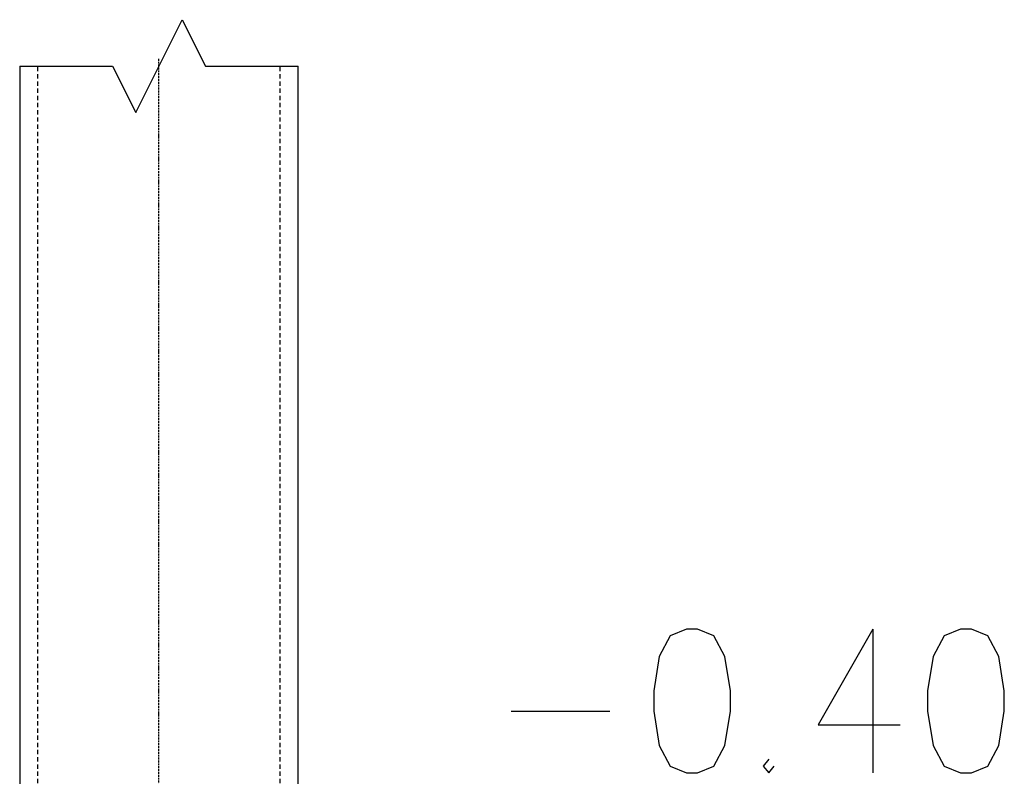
# Model space of a CAD drawing. Extents: x 64462 to 126444, y -56085 to -716.
# Tile 44 of 90: x 93286 to 93971, y -7060 to -6529. Entities that reach past the tile are written whole.
import ezdxf

# ---------------------------------------------------------------- set-up
doc = ezdxf.new("R2010")
doc.units = 0
doc.header["$LTSCALE"] = 11.25

# ---------------------------------------------------------------- blocks, each defined once
blk = doc.blocks.new('DwgObject-55396215-3381')
at = {"color": 1, "linetype": 'Continuous'}
for p, q in [((48573.77, 20838.85), (48606.06, 20903.42)), ((48606.06, 20903.42), (48622.2, 20871.13)), ((48589.91, 20874.88), (48589.91, 20876.13)), ((48589.91, 20874.52), (48589.91, 20874.54)), ((48589.91, 20872.88), (48589.91, 20874.18)), ((48589.91, 20872.52), (48589.91, 20872.54)), ((48589.91, 20870.88), (48589.91, 20872.18)), ((48493.06, 20871.13), (48557.63, 20871.13)), ((48493.06, 20871.13), (48493.06, 20371.86)), ((48505.56, 20871.13), (48505.56, 20867.5)), ((48505.56, 20865.5), (48505.56, 20862.5)), ((48557.63, 20871.13), (48573.77, 20838.85)), ((48589.91, 20870.52), (48589.91, 20870.54)), ((48589.91, 20868.88), (48589.91, 20870.18)), ((48589.91, 20868.52), (48589.91, 20868.54)), ((48589.91, 20866.88), (48589.91, 20868.18)), ((48589.91, 20866.52), (48589.91, 20866.54)), ((48589.91, 20864.88), (48589.91, 20866.18)), ((48622.2, 20871.13), (48686.76, 20871.13)), ((48674.26, 20867.5), (48674.26, 20871.13)), ((48674.26, 20862.5), (48674.26, 20865.5)), ((48686.76, 20371.86), (48686.76, 20871.13)), ((48505.56, 20860.5), (48505.56, 20857.5)), ((48589.91, 20864.52), (48589.91, 20864.54)), ((48589.91, 20862.88), (48589.91, 20864.18)), ((48589.91, 20862.52), (48589.91, 20862.54)), ((48589.91, 20860.88), (48589.91, 20862.18)), ((48589.91, 20860.52), (48589.91, 20860.54)), ((48589.91, 20858.88), (48589.91, 20860.18)), ((48589.91, 20858.52), (48589.91, 20858.54)), ((48589.91, 20856.88), (48589.91, 20858.18)), ((48674.26, 20857.5), (48674.26, 20860.5)), ((48505.56, 20855.5), (48505.56, 20852.5)), ((48589.91, 20856.52), (48589.91, 20856.54)), ((48589.91, 20854.88), (48589.91, 20856.18)), ((48589.91, 20854.52), (48589.91, 20854.54)), ((48589.91, 20852.88), (48589.91, 20854.18)), ((48589.91, 20852.52), (48589.91, 20852.54)), ((48589.91, 20850.88), (48589.91, 20852.18)), ((48674.26, 20852.5), (48674.26, 20855.5)), ((48505.56, 20850.5), (48505.56, 20847.5)), ((48505.56, 20845.5), (48505.56, 20842.5)), ((48589.91, 20850.52), (48589.91, 20850.54)), ((48589.91, 20848.88), (48589.91, 20850.18)), ((48589.91, 20848.52), (48589.91, 20848.54)), ((48589.91, 20846.88), (48589.91, 20848.18)), ((48589.91, 20846.52), (48589.91, 20846.54)), ((48589.91, 20844.88), (48589.91, 20846.18)), ((48589.91, 20844.52), (48589.91, 20844.54)), ((48674.26, 20847.5), (48674.26, 20850.5)), ((48674.26, 20842.5), (48674.26, 20845.5)), ((48505.56, 20840.5), (48505.56, 20837.5)), ((48589.91, 20842.88), (48589.91, 20844.18)), ((48589.91, 20842.52), (48589.91, 20842.54)), ((48589.91, 20840.88), (48589.91, 20842.18)), ((48589.91, 20840.52), (48589.91, 20840.54)), ((48589.91, 20838.88), (48589.91, 20840.18)), ((48589.91, 20838.52), (48589.91, 20838.54)), ((48589.91, 20836.88), (48589.91, 20838.18)), ((48674.26, 20837.5), (48674.26, 20840.5)), ((48505.56, 20835.5), (48505.56, 20832.5)), ((48589.91, 20836.52), (48589.91, 20836.54)), ((48589.91, 20834.88), (48589.91, 20836.18)), ((48589.91, 20834.52), (48589.91, 20834.54)), ((48589.91, 20832.88), (48589.91, 20834.18)), ((48589.91, 20832.52), (48589.91, 20832.54)), ((48589.91, 20830.88), (48589.91, 20832.18)), ((48674.26, 20832.5), (48674.26, 20835.5)), ((48505.56, 20830.5), (48505.56, 20827.5)), ((48505.56, 20825.5), (48505.56, 20822.5)), ((48589.91, 20830.52), (48589.91, 20830.54)), ((48589.91, 20828.88), (48589.91, 20830.18)), ((48589.91, 20828.52), (48589.91, 20828.54)), ((48589.91, 20826.88), (48589.91, 20828.18)), ((48589.91, 20826.52), (48589.91, 20826.54)), ((48589.91, 20824.88), (48589.91, 20826.18)), ((48589.91, 20824.52), (48589.91, 20824.54)), ((48589.91, 20822.88), (48589.91, 20824.18)), ((48674.26, 20827.5), (48674.26, 20830.5)), ((48674.26, 20822.5), (48674.26, 20825.5)), ((48505.56, 20820.5), (48505.56, 20817.5)), ((48589.91, 20822.52), (48589.91, 20822.54)), ((48589.91, 20820.88), (48589.91, 20822.18)), ((48589.91, 20820.52), (48589.91, 20820.54)), ((48589.91, 20818.88), (48589.91, 20820.18)), ((48589.91, 20818.52), (48589.91, 20818.54)), ((48589.91, 20816.88), (48589.91, 20818.18)), ((48674.26, 20817.5), (48674.26, 20820.5)), ((48505.56, 20815.5), (48505.56, 20812.5)), ((48505.56, 20810.5), (48505.56, 20807.5)), ((48589.91, 20816.52), (48589.91, 20816.54)), ((48589.91, 20814.88), (48589.91, 20816.18)), ((48589.91, 20814.52), (48589.91, 20814.54)), ((48589.91, 20812.88), (48589.91, 20814.18)), ((48589.91, 20812.52), (48589.91, 20812.54)), ((48589.91, 20810.88), (48589.91, 20812.18)), ((48589.91, 20810.52), (48589.91, 20810.54)), ((48589.91, 20808.88), (48589.91, 20810.18)), ((48674.26, 20812.5), (48674.26, 20815.5)), ((48674.26, 20807.5), (48674.26, 20810.5)), ((48505.56, 20805.5), (48505.56, 20802.5)), ((48589.91, 20808.52), (48589.91, 20808.54)), ((48589.91, 20806.88), (48589.91, 20808.18)), ((48589.91, 20806.52), (48589.91, 20806.54)), ((48589.91, 20804.88), (48589.91, 20806.18)), ((48589.91, 20804.52), (48589.91, 20804.54)), ((48589.91, 20802.88), (48589.91, 20804.18)), ((48674.26, 20802.5), (48674.26, 20805.5)), ((48505.56, 20800.5), (48505.56, 20797.5)), ((48589.91, 20802.52), (48589.91, 20802.54)), ((48589.91, 20800.88), (48589.91, 20802.18)), ((48589.91, 20800.52), (48589.91, 20800.54)), ((48589.91, 20798.88), (48589.91, 20800.18)), ((48589.91, 20798.52), (48589.91, 20798.54)), ((48589.91, 20796.88), (48589.91, 20798.18)), ((48589.91, 20796.52), (48589.91, 20796.54)), ((48674.26, 20797.5), (48674.26, 20800.5)), ((48505.56, 20795.5), (48505.56, 20792.5)), ((48505.56, 20790.5), (48505.56, 20787.5)), ((48589.91, 20794.88), (48589.91, 20796.18)), ((48589.91, 20794.52), (48589.91, 20794.54)), ((48589.91, 20792.88), (48589.91, 20794.18)), ((48589.91, 20792.52), (48589.91, 20792.54)), ((48589.91, 20790.88), (48589.91, 20792.18)), ((48589.91, 20790.52), (48589.91, 20790.54)), ((48589.91, 20788.88), (48589.91, 20790.18)), ((48674.26, 20792.5), (48674.26, 20795.5)), ((48674.26, 20787.5), (48674.26, 20790.5)), ((48505.56, 20785.5), (48505.56, 20782.5)), ((48589.91, 20788.52), (48589.91, 20788.54)), ((48589.91, 20786.88), (48589.91, 20788.18)), ((48589.91, 20786.52), (48589.91, 20786.54)), ((48589.91, 20784.88), (48589.91, 20786.18)), ((48589.91, 20784.52), (48589.91, 20784.54)), ((48589.91, 20782.88), (48589.91, 20784.18)), ((48674.26, 20782.5), (48674.26, 20785.5)), ((48505.56, 20780.5), (48505.56, 20777.5)), ((48589.91, 20782.52), (48589.91, 20782.54)), ((48589.91, 20780.88), (48589.91, 20782.18)), ((48589.91, 20780.52), (48589.91, 20780.54)), ((48589.91, 20778.88), (48589.91, 20780.18)), ((48589.91, 20778.52), (48589.91, 20778.54)), ((48589.91, 20776.88), (48589.91, 20778.18)), ((48589.91, 20776.52), (48589.91, 20776.54)), ((48589.91, 20774.88), (48589.91, 20776.18)), ((48674.26, 20777.5), (48674.26, 20780.5)), ((48505.56, 20775.5), (48505.56, 20772.5)), ((48505.56, 20770.5), (48505.56, 20767.5)), ((48589.91, 20774.52), (48589.91, 20774.54)), ((48589.91, 20772.88), (48589.91, 20774.18)), ((48589.91, 20772.52), (48589.91, 20772.54)), ((48589.91, 20770.88), (48589.91, 20772.18)), ((48589.91, 20770.52), (48589.91, 20770.54)), ((48589.91, 20768.88), (48589.91, 20770.18)), ((48674.26, 20772.5), (48674.26, 20775.5)), ((48674.26, 20767.5), (48674.26, 20770.5)), ((48505.56, 20765.5), (48505.56, 20762.5)), ((48589.91, 20768.52), (48589.91, 20768.54)), ((48589.91, 20766.88), (48589.91, 20768.18)), ((48589.91, 20766.52), (48589.91, 20766.54)), ((48589.91, 20764.88), (48589.91, 20766.18)), ((48589.91, 20764.52), (48589.91, 20764.54)), ((48589.91, 20762.88), (48589.91, 20764.18)), ((48589.91, 20762.52), (48589.91, 20762.54)), ((48674.26, 20762.5), (48674.26, 20765.5)), ((48505.56, 20760.5), (48505.56, 20757.5)), ((48505.56, 20755.5), (48505.56, 20752.5)), ((48589.91, 20760.88), (48589.91, 20762.18)), ((48589.91, 20760.52), (48589.91, 20760.54)), ((48589.91, 20758.88), (48589.91, 20760.18)), ((48589.91, 20758.52), (48589.91, 20758.54)), ((48589.91, 20756.88), (48589.91, 20758.18)), ((48589.91, 20756.52), (48589.91, 20756.54)), ((48589.91, 20754.88), (48589.91, 20756.18)), ((48674.26, 20757.5), (48674.26, 20760.5)), ((48674.26, 20752.5), (48674.26, 20755.5)), ((48505.56, 20750.5), (48505.56, 20747.5)), ((48589.91, 20754.52), (48589.91, 20754.54)), ((48589.91, 20752.88), (48589.91, 20754.18)), ((48589.91, 20752.52), (48589.91, 20752.54)), ((48589.91, 20750.88), (48589.91, 20752.18)), ((48589.91, 20750.52), (48589.91, 20750.54)), ((48589.91, 20748.88), (48589.91, 20750.18)), ((48589.91, 20748.52), (48589.91, 20748.54)), ((48674.26, 20747.5), (48674.26, 20750.5)), ((48505.56, 20745.5), (48505.56, 20742.5)), ((48589.91, 20746.88), (48589.91, 20748.18)), ((48589.91, 20746.52), (48589.91, 20746.54)), ((48589.91, 20744.88), (48589.91, 20746.18)), ((48589.91, 20744.52), (48589.91, 20744.54)), ((48589.91, 20742.88), (48589.91, 20744.18)), ((48589.91, 20742.52), (48589.91, 20742.54)), ((48589.91, 20740.88), (48589.91, 20742.18)), ((48674.26, 20742.5), (48674.26, 20745.5)), ((48505.56, 20740.5), (48505.56, 20737.5)), ((48505.56, 20735.5), (48505.56, 20732.5)), ((48589.91, 20740.52), (48589.91, 20740.54)), ((48589.91, 20738.88), (48589.91, 20740.18)), ((48589.91, 20738.52), (48589.91, 20738.54)), ((48589.91, 20736.88), (48589.91, 20738.18)), ((48589.91, 20736.52), (48589.91, 20736.54)), ((48589.91, 20734.88), (48589.91, 20736.18)), ((48674.26, 20737.5), (48674.26, 20740.5)), ((48674.26, 20732.5), (48674.26, 20735.5)), ((48505.56, 20730.5), (48505.56, 20727.5)), ((48589.91, 20734.52), (48589.91, 20734.54)), ((48589.91, 20732.88), (48589.91, 20734.18)), ((48589.91, 20732.52), (48589.91, 20732.54)), ((48589.91, 20730.88), (48589.91, 20732.18)), ((48589.91, 20730.52), (48589.91, 20730.54)), ((48589.91, 20728.88), (48589.91, 20730.18)), ((48589.91, 20728.52), (48589.91, 20728.54)), ((48589.91, 20726.88), (48589.91, 20728.18)), ((48674.26, 20727.5), (48674.26, 20730.5)), ((48505.56, 20725.5), (48505.56, 20722.5)), ((48589.91, 20726.52), (48589.91, 20726.54)), ((48589.91, 20724.88), (48589.91, 20726.18)), ((48589.91, 20724.52), (48589.91, 20724.54)), ((48589.91, 20722.88), (48589.91, 20724.18)), ((48589.91, 20722.52), (48589.91, 20722.54)), ((48589.91, 20720.88), (48589.91, 20722.18)), ((48674.26, 20722.5), (48674.26, 20725.5)), ((48505.56, 20720.5), (48505.56, 20717.5)), ((48505.56, 20715.5), (48505.56, 20712.5)), ((48589.91, 20720.52), (48589.91, 20720.54)), ((48589.91, 20718.88), (48589.91, 20720.18)), ((48589.91, 20718.52), (48589.91, 20718.54)), ((48589.91, 20716.88), (48589.91, 20718.18)), ((48589.91, 20716.52), (48589.91, 20716.54)), ((48589.91, 20714.88), (48589.91, 20716.18)), ((48589.91, 20714.52), (48589.91, 20714.54)), ((48674.26, 20717.5), (48674.26, 20720.5)), ((48674.26, 20712.5), (48674.26, 20715.5)), ((48505.56, 20710.5), (48505.56, 20707.5)), ((48589.91, 20712.88), (48589.91, 20714.18)), ((48589.91, 20712.52), (48589.91, 20712.54)), ((48589.91, 20710.88), (48589.91, 20712.18)), ((48589.91, 20710.52), (48589.91, 20710.54)), ((48589.91, 20708.88), (48589.91, 20710.18)), ((48589.91, 20708.52), (48589.91, 20708.54)), ((48589.91, 20706.88), (48589.91, 20708.18)), ((48674.26, 20707.5), (48674.26, 20710.5)), ((48505.56, 20705.5), (48505.56, 20702.5)), ((48589.91, 20706.52), (48589.91, 20706.54)), ((48589.91, 20704.88), (48589.91, 20706.18)), ((48589.91, 20704.52), (48589.91, 20704.54)), ((48589.91, 20702.88), (48589.91, 20704.18)), ((48589.91, 20702.52), (48589.91, 20702.54)), ((48589.91, 20700.88), (48589.91, 20702.18)), ((48674.26, 20702.5), (48674.26, 20705.5)), ((48505.56, 20700.5), (48505.56, 20697.5)), ((48505.56, 20695.5), (48505.56, 20692.5)), ((48589.91, 20700.52), (48589.91, 20700.54)), ((48589.91, 20698.88), (48589.91, 20700.18)), ((48589.91, 20698.52), (48589.91, 20698.54)), ((48589.91, 20696.88), (48589.91, 20698.18)), ((48589.91, 20696.52), (48589.91, 20696.54)), ((48589.91, 20694.88), (48589.91, 20696.18)), ((48589.91, 20694.52), (48589.91, 20694.54)), ((48589.91, 20692.88), (48589.91, 20694.18)), ((48674.26, 20697.5), (48674.26, 20700.5)), ((48674.26, 20692.5), (48674.26, 20695.5)), ((48505.56, 20690.5), (48505.56, 20687.5)), ((48589.91, 20692.52), (48589.91, 20692.54)), ((48589.91, 20690.88), (48589.91, 20692.18)), ((48589.91, 20690.52), (48589.91, 20690.54)), ((48589.91, 20688.88), (48589.91, 20690.18)), ((48589.91, 20688.52), (48589.91, 20688.54)), ((48589.91, 20686.88), (48589.91, 20688.18)), ((48674.26, 20687.5), (48674.26, 20690.5)), ((48505.56, 20685.5), (48505.56, 20682.5)), ((48505.56, 20680.5), (48505.56, 20677.5)), ((48589.91, 20686.52), (48589.91, 20686.54)), ((48589.91, 20684.88), (48589.91, 20686.18)), ((48589.91, 20684.52), (48589.91, 20684.54)), ((48589.91, 20682.88), (48589.91, 20684.18)), ((48589.91, 20682.52), (48589.91, 20682.54)), ((48589.91, 20680.88), (48589.91, 20682.18)), ((48589.91, 20680.52), (48589.91, 20680.54)), ((48589.91, 20678.88), (48589.91, 20680.18)), ((48674.26, 20682.5), (48674.26, 20685.5)), ((48674.26, 20677.5), (48674.26, 20680.5)), ((48505.56, 20675.5), (48505.56, 20672.5)), ((48589.91, 20678.52), (48589.91, 20678.54)), ((48589.91, 20676.88), (48589.91, 20678.18)), ((48589.91, 20676.52), (48589.91, 20676.54)), ((48589.91, 20674.88), (48589.91, 20676.18)), ((48589.91, 20674.52), (48589.91, 20674.54)), ((48589.91, 20672.88), (48589.91, 20674.18)), ((48674.26, 20672.5), (48674.26, 20675.5)), ((48505.56, 20670.5), (48505.56, 20667.5)), ((48589.91, 20672.52), (48589.91, 20672.54)), ((48589.91, 20670.88), (48589.91, 20672.18)), ((48589.91, 20670.52), (48589.91, 20670.54)), ((48589.91, 20668.88), (48589.91, 20670.18)), ((48589.91, 20668.52), (48589.91, 20668.54)), ((48589.91, 20666.88), (48589.91, 20668.18)), ((48589.91, 20666.52), (48589.91, 20666.54)), ((48674.26, 20667.5), (48674.26, 20670.5)), ((48505.56, 20665.5), (48505.56, 20662.5)), ((48505.56, 20660.5), (48505.56, 20657.5)), ((48589.91, 20664.88), (48589.91, 20666.18)), ((48589.91, 20664.52), (48589.91, 20664.54)), ((48589.91, 20662.88), (48589.91, 20664.18)), ((48589.91, 20662.52), (48589.91, 20662.54)), ((48589.91, 20660.88), (48589.91, 20662.18)), ((48589.91, 20660.52), (48589.91, 20660.54)), ((48589.91, 20658.88), (48589.91, 20660.18)), ((48674.26, 20662.5), (48674.26, 20665.5)), ((48674.26, 20657.5), (48674.26, 20660.5)), ((48505.56, 20655.5), (48505.56, 20652.5)), ((48589.91, 20658.52), (48589.91, 20658.54)), ((48589.91, 20656.88), (48589.91, 20658.18)), ((48589.91, 20656.52), (48589.91, 20656.54)), ((48589.91, 20654.88), (48589.91, 20656.18)), ((48589.91, 20654.52), (48589.91, 20654.54)), ((48589.91, 20652.88), (48589.91, 20654.18)), ((48674.26, 20652.5), (48674.26, 20655.5)), ((48505.56, 20650.5), (48505.56, 20647.5)), ((48589.91, 20652.52), (48589.91, 20652.54)), ((48589.91, 20650.88), (48589.91, 20652.18)), ((48589.91, 20650.52), (48589.91, 20650.54)), ((48589.91, 20648.88), (48589.91, 20650.18)), ((48589.91, 20648.52), (48589.91, 20648.54)), ((48589.91, 20646.88), (48589.91, 20648.18)), ((48589.91, 20646.52), (48589.91, 20646.54)), ((48589.91, 20644.88), (48589.91, 20646.18)), ((48674.26, 20647.5), (48674.26, 20650.5)), ((48505.56, 20645.5), (48505.56, 20642.5)), ((48505.56, 20640.5), (48505.56, 20637.5)), ((48589.91, 20644.52), (48589.91, 20644.54)), ((48589.91, 20642.88), (48589.91, 20644.18)), ((48589.91, 20642.52), (48589.91, 20642.54)), ((48589.91, 20640.88), (48589.91, 20642.18)), ((48589.91, 20640.52), (48589.91, 20640.54)), ((48589.91, 20638.88), (48589.91, 20640.18)), ((48674.26, 20642.5), (48674.26, 20645.5)), ((48674.26, 20637.5), (48674.26, 20640.5)), ((48505.56, 20635.5), (48505.56, 20632.5)), ((48589.91, 20638.52), (48589.91, 20638.54)), ((48589.91, 20636.88), (48589.91, 20638.18)), ((48589.91, 20636.52), (48589.91, 20636.54)), ((48589.91, 20634.88), (48589.91, 20636.18)), ((48589.91, 20634.52), (48589.91, 20634.54)), ((48589.91, 20632.88), (48589.91, 20634.18)), ((48589.91, 20632.52), (48589.91, 20632.54)), ((48589.91, 20630.88), (48589.91, 20632.18)), ((48674.26, 20632.5), (48674.26, 20635.5)), ((48505.56, 20630.5), (48505.56, 20627.5)), ((48505.56, 20625.5), (48505.56, 20622.5)), ((48589.91, 20630.52), (48589.91, 20630.54)), ((48589.91, 20628.88), (48589.91, 20630.18)), ((48589.91, 20628.52), (48589.91, 20628.54)), ((48589.91, 20626.88), (48589.91, 20628.18)), ((48589.91, 20626.52), (48589.91, 20626.54)), ((48589.91, 20624.88), (48589.91, 20626.18)), ((48674.26, 20627.5), (48674.26, 20630.5)), ((48674.26, 20622.5), (48674.26, 20625.5)), ((48505.56, 20620.5), (48505.56, 20617.5)), ((48589.91, 20624.52), (48589.91, 20624.54)), ((48589.91, 20622.88), (48589.91, 20624.18)), ((48589.91, 20622.52), (48589.91, 20622.54)), ((48589.91, 20620.88), (48589.91, 20622.18)), ((48589.91, 20620.52), (48589.91, 20620.54)), ((48589.91, 20618.88), (48589.91, 20620.18)), ((48589.91, 20618.52), (48589.91, 20618.54)), ((48674.26, 20617.5), (48674.26, 20620.5)), ((48505.56, 20615.5), (48505.56, 20612.5)), ((48589.91, 20616.88), (48589.91, 20618.18)), ((48589.91, 20616.52), (48589.91, 20616.54)), ((48589.91, 20614.88), (48589.91, 20616.18)), ((48589.91, 20614.52), (48589.91, 20614.54)), ((48589.91, 20612.88), (48589.91, 20614.18)), ((48589.91, 20612.52), (48589.91, 20612.54)), ((48589.91, 20610.88), (48589.91, 20612.18)), ((48674.26, 20612.5), (48674.26, 20615.5)), ((48505.56, 20610.5), (48505.56, 20607.5)), ((48505.56, 20605.5), (48505.56, 20602.5)), ((48589.91, 20610.52), (48589.91, 20610.54)), ((48589.91, 20608.88), (48589.91, 20610.18)), ((48589.91, 20608.52), (48589.91, 20608.54)), ((48589.91, 20606.88), (48589.91, 20608.18)), ((48589.91, 20606.52), (48589.91, 20606.54)), ((48589.91, 20604.88), (48589.91, 20606.18)), ((48674.26, 20607.5), (48674.26, 20610.5)), ((48674.26, 20602.5), (48674.26, 20605.5)), ((48505.56, 20600.5), (48505.56, 20597.5)), ((48589.91, 20604.52), (48589.91, 20604.54)), ((48589.91, 20602.88), (48589.91, 20604.18)), ((48589.91, 20602.52), (48589.91, 20602.54)), ((48589.91, 20600.88), (48589.91, 20602.18)), ((48589.91, 20600.52), (48589.91, 20600.54)), ((48589.91, 20598.88), (48589.91, 20600.18)), ((48589.91, 20598.52), (48589.91, 20598.54)), ((48589.91, 20596.88), (48589.91, 20598.18)), ((48674.26, 20597.5), (48674.26, 20600.5)), ((48505.56, 20595.5), (48505.56, 20592.5)), ((48589.91, 20596.52), (48589.91, 20596.54)), ((48589.91, 20594.88), (48589.91, 20596.18)), ((48589.91, 20594.52), (48589.91, 20594.54)), ((48589.91, 20592.88), (48589.91, 20594.18)), ((48589.91, 20592.52), (48589.91, 20592.54)), ((48589.91, 20590.88), (48589.91, 20592.18)), ((48674.26, 20592.5), (48674.26, 20595.5)), ((48505.56, 20590.5), (48505.56, 20587.5)), ((48505.56, 20585.5), (48505.56, 20582.5)), ((48589.91, 20590.52), (48589.91, 20590.54)), ((48589.91, 20588.88), (48589.91, 20590.18)), ((48589.91, 20588.52), (48589.91, 20588.54)), ((48589.91, 20586.88), (48589.91, 20588.18)), ((48589.91, 20586.52), (48589.91, 20586.54)), ((48589.91, 20584.88), (48589.91, 20586.18)), ((48589.91, 20584.52), (48589.91, 20584.54)), ((48589.91, 20582.88), (48589.91, 20584.18)), ((48674.26, 20587.5), (48674.26, 20590.5)), ((48674.26, 20582.5), (48674.26, 20585.5)), ((48505.56, 20580.5), (48505.56, 20577.5)), ((48589.91, 20582.52), (48589.91, 20582.54)), ((48589.91, 20580.88), (48589.91, 20582.18)), ((48589.91, 20580.52), (48589.91, 20580.54)), ((48589.91, 20578.88), (48589.91, 20580.18)), ((48589.91, 20578.52), (48589.91, 20578.54)), ((48589.91, 20576.88), (48589.91, 20578.18)), ((48674.26, 20577.5), (48674.26, 20580.5)), ((48505.56, 20575.5), (48505.56, 20572.5)), ((48505.56, 20570.5), (48505.56, 20567.5)), ((48589.91, 20576.52), (48589.91, 20576.54)), ((48589.91, 20574.88), (48589.91, 20576.18)), ((48589.91, 20574.52), (48589.91, 20574.54)), ((48589.91, 20572.88), (48589.91, 20574.18)), ((48589.91, 20572.52), (48589.91, 20572.54)), ((48589.91, 20570.88), (48589.91, 20572.18)), ((48589.91, 20570.52), (48589.91, 20570.54)), ((48674.26, 20572.5), (48674.26, 20575.5)), ((48674.26, 20567.5), (48674.26, 20570.5)), ((48505.56, 20565.5), (48505.56, 20562.5)), ((48589.91, 20568.88), (48589.91, 20570.18)), ((48589.91, 20568.52), (48589.91, 20568.54)), ((48589.91, 20566.88), (48589.91, 20568.18)), ((48589.91, 20566.52), (48589.91, 20566.54)), ((48589.91, 20564.88), (48589.91, 20566.18)), ((48589.91, 20564.52), (48589.91, 20564.54)), ((48589.91, 20562.88), (48589.91, 20564.18)), ((48674.26, 20562.5), (48674.26, 20565.5)), ((48505.56, 20560.5), (48505.56, 20557.5)), ((48589.91, 20562.52), (48589.91, 20562.54)), ((48589.91, 20560.88), (48589.91, 20562.18)), ((48589.91, 20560.52), (48589.91, 20560.54)), ((48589.91, 20558.88), (48589.91, 20560.18)), ((48589.91, 20558.52), (48589.91, 20558.54)), ((48589.91, 20556.88), (48589.91, 20558.18)), ((48674.26, 20557.5), (48674.26, 20560.5)), ((48505.56, 20555.5), (48505.56, 20552.5)), ((48505.56, 20550.5), (48505.56, 20547.5)), ((48589.91, 20556.52), (48589.91, 20556.54)), ((48589.91, 20554.88), (48589.91, 20556.18)), ((48589.91, 20554.52), (48589.91, 20554.54)), ((48589.91, 20552.88), (48589.91, 20554.18)), ((48589.91, 20552.52), (48589.91, 20552.54)), ((48589.91, 20550.88), (48589.91, 20552.18)), ((48589.91, 20550.52), (48589.91, 20550.54)), ((48589.91, 20548.88), (48589.91, 20550.18)), ((48674.26, 20552.5), (48674.26, 20555.5)), ((48674.26, 20547.5), (48674.26, 20550.5)), ((48505.56, 20545.5), (48505.56, 20542.5)), ((48589.91, 20548.52), (48589.91, 20548.54)), ((48589.91, 20546.88), (48589.91, 20548.18)), ((48589.91, 20546.52), (48589.91, 20546.54)), ((48589.91, 20544.88), (48589.91, 20546.18)), ((48589.91, 20544.52), (48589.91, 20544.54)), ((48589.91, 20542.88), (48589.91, 20544.18)), ((48674.26, 20542.5), (48674.26, 20545.5)), ((48505.56, 20540.5), (48505.56, 20537.5)), ((48589.91, 20542.52), (48589.91, 20542.54)), ((48589.91, 20540.88), (48589.91, 20542.18)), ((48589.91, 20540.52), (48589.91, 20540.54)), ((48589.91, 20538.88), (48589.91, 20540.18)), ((48589.91, 20538.52), (48589.91, 20538.54)), ((48589.91, 20536.88), (48589.91, 20538.18)), ((48589.91, 20536.52), (48589.91, 20536.54)), ((48674.26, 20537.5), (48674.26, 20540.5)), ((48505.56, 20535.5), (48505.56, 20532.5)), ((48505.56, 20530.5), (48505.56, 20527.5)), ((48589.91, 20534.88), (48589.91, 20536.18)), ((48589.91, 20534.52), (48589.91, 20534.54)), ((48589.91, 20532.88), (48589.91, 20534.18)), ((48589.91, 20532.52), (48589.91, 20532.54)), ((48589.91, 20530.88), (48589.91, 20532.18)), ((48589.91, 20530.52), (48589.91, 20530.54)), ((48589.91, 20528.88), (48589.91, 20530.18)), ((48674.26, 20532.5), (48674.26, 20535.5)), ((48674.26, 20527.5), (48674.26, 20530.5)), ((48505.56, 20525.5), (48505.56, 20522.5)), ((48589.91, 20528.52), (48589.91, 20528.54)), ((48589.91, 20526.88), (48589.91, 20528.18)), ((48589.91, 20526.52), (48589.91, 20526.54)), ((48589.91, 20524.88), (48589.91, 20526.18)), ((48589.91, 20524.52), (48589.91, 20524.54)), ((48589.91, 20522.88), (48589.91, 20524.18)), ((48674.26, 20522.5), (48674.26, 20525.5)), ((48505.56, 20520.5), (48505.56, 20517.5)), ((48589.91, 20522.52), (48589.91, 20522.54)), ((48589.91, 20520.88), (48589.91, 20522.18)), ((48589.91, 20520.52), (48589.91, 20520.54)), ((48589.91, 20518.88), (48589.91, 20520.18)), ((48589.91, 20518.52), (48589.91, 20518.54)), ((48589.91, 20516.88), (48589.91, 20518.18)), ((48589.91, 20516.52), (48589.91, 20516.54)), ((48589.91, 20514.88), (48589.91, 20516.18)), ((48674.26, 20517.5), (48674.26, 20520.5)), ((48505.56, 20515.5), (48505.56, 20512.5)), ((48505.56, 20510.5), (48505.56, 20507.5)), ((48589.91, 20514.52), (48589.91, 20514.54)), ((48589.91, 20512.88), (48589.91, 20514.18)), ((48589.91, 20512.52), (48589.91, 20512.54)), ((48589.91, 20510.88), (48589.91, 20512.18)), ((48589.91, 20510.52), (48589.91, 20510.54)), ((48589.91, 20508.88), (48589.91, 20510.18)), ((48674.26, 20512.5), (48674.26, 20515.5)), ((48674.26, 20507.5), (48674.26, 20510.5)), ((48505.56, 20505.5), (48505.56, 20502.5)), ((48589.91, 20508.52), (48589.91, 20508.54)), ((48589.91, 20506.88), (48589.91, 20508.18)), ((48589.91, 20506.52), (48589.91, 20506.54)), ((48589.91, 20504.88), (48589.91, 20506.18)), ((48589.91, 20504.52), (48589.91, 20504.54)), ((48589.91, 20502.88), (48589.91, 20504.18)), ((48589.91, 20502.52), (48589.91, 20502.54)), ((48589.91, 20500.88), (48589.91, 20502.18)), ((48674.26, 20502.5), (48674.26, 20505.5)), ((48505.56, 20500.5), (48505.56, 20497.5)), ((48505.56, 20495.5), (48505.56, 20492.5)), ((48589.91, 20500.52), (48589.91, 20500.54)), ((48589.91, 20498.88), (48589.91, 20500.18)), ((48589.91, 20498.52), (48589.91, 20498.54)), ((48589.91, 20496.88), (48589.91, 20498.18)), ((48589.91, 20496.52), (48589.91, 20496.54)), ((48589.91, 20494.88), (48589.91, 20496.18)), ((48674.26, 20497.5), (48674.26, 20500.5)), ((48674.26, 20492.5), (48674.26, 20495.5)), ((48505.56, 20490.5), (48505.56, 20487.5)), ((48589.91, 20494.52), (48589.91, 20494.54)), ((48589.91, 20492.88), (48589.91, 20494.18)), ((48589.91, 20492.52), (48589.91, 20492.54)), ((48589.91, 20490.88), (48589.91, 20492.18)), ((48589.91, 20490.52), (48589.91, 20490.54)), ((48589.91, 20488.88), (48589.91, 20490.18)), ((48589.91, 20488.52), (48589.91, 20488.54)), ((48674.26, 20487.5), (48674.26, 20490.5)), ((48505.56, 20485.5), (48505.56, 20482.5)), ((48589.91, 20486.88), (48589.91, 20488.18)), ((48589.91, 20486.52), (48589.91, 20486.54)), ((48589.91, 20484.88), (48589.91, 20486.18)), ((48589.91, 20484.52), (48589.91, 20484.54)), ((48589.91, 20482.88), (48589.91, 20484.18)), ((48589.91, 20482.52), (48589.91, 20482.54)), ((48589.91, 20480.88), (48589.91, 20482.18)), ((48674.26, 20482.5), (48674.26, 20485.5)), ((48505.56, 20480.5), (48505.56, 20477.5)), ((48505.56, 20475.5), (48505.56, 20472.5)), ((48589.91, 20480.52), (48589.91, 20480.54)), ((48589.91, 20478.88), (48589.91, 20480.18)), ((48589.91, 20478.52), (48589.91, 20478.54)), ((48589.91, 20476.88), (48589.91, 20478.18)), ((48589.91, 20476.52), (48589.91, 20476.54)), ((48589.91, 20474.88), (48589.91, 20476.18)), ((48674.26, 20477.5), (48674.26, 20480.5)), ((48674.26, 20472.5), (48674.26, 20475.5)), ((48945.45, 20474.79), (48937.83, 20460.51)), ((48956.88, 20479.56), (48945.45, 20474.79)), ((48964.5, 20479.56), (48956.88, 20479.56)), ((48975.93, 20474.79), (48964.5, 20479.56)), ((48983.55, 20460.51), (48975.93, 20474.79)), ((49086.41, 20479.56), (49048.31, 20412.89)), ((49086.41, 20479.56), (49086.41, 20379.56)), ((49135.93, 20474.79), (49128.31, 20460.51)), ((49147.36, 20479.56), (49135.93, 20474.79)), ((49154.98, 20479.56), (49147.36, 20479.56)), ((49166.41, 20474.79), (49154.98, 20479.56)), ((49174.02, 20460.51), (49166.41, 20474.79)), ((48505.56, 20470.5), (48505.56, 20467.5)), ((48589.91, 20474.52), (48589.91, 20474.54)), ((48589.91, 20472.88), (48589.91, 20474.18)), ((48589.91, 20472.52), (48589.91, 20472.54)), ((48589.91, 20470.88), (48589.91, 20472.18)), ((48589.91, 20470.52), (48589.91, 20470.54)), ((48589.91, 20468.88), (48589.91, 20470.18)), ((48589.91, 20468.52), (48589.91, 20468.54)), ((48589.91, 20466.88), (48589.91, 20468.18)), ((48674.26, 20467.5), (48674.26, 20470.5)), ((48505.56, 20465.5), (48505.56, 20462.5)), ((48589.91, 20466.52), (48589.91, 20466.54)), ((48589.91, 20464.88), (48589.91, 20466.18)), ((48589.91, 20464.52), (48589.91, 20464.54)), ((48589.91, 20462.88), (48589.91, 20464.18)), ((48589.91, 20462.52), (48589.91, 20462.54)), ((48589.91, 20460.88), (48589.91, 20462.18)), ((48674.26, 20462.5), (48674.26, 20465.5)), ((48505.56, 20460.5), (48505.56, 20457.5)), ((48505.56, 20455.5), (48505.56, 20452.5)), ((48589.91, 20460.52), (48589.91, 20460.54)), ((48589.91, 20458.88), (48589.91, 20460.18)), ((48589.91, 20458.52), (48589.91, 20458.54)), ((48589.91, 20456.88), (48589.91, 20458.18)), ((48589.91, 20456.52), (48589.91, 20456.54)), ((48589.91, 20454.88), (48589.91, 20456.18)), ((48589.91, 20454.52), (48589.91, 20454.54)), ((48589.91, 20452.88), (48589.91, 20454.18)), ((48674.26, 20457.5), (48674.26, 20460.5)), ((48674.26, 20452.5), (48674.26, 20455.5)), ((48937.83, 20460.51), (48934.02, 20436.7)), ((48987.36, 20436.7), (48983.55, 20460.51)), ((49128.31, 20460.51), (49124.5, 20436.7)), ((49177.83, 20436.7), (49174.02, 20460.51)), ((48505.56, 20450.5), (48505.56, 20447.5)), ((48589.91, 20452.52), (48589.91, 20452.54)), ((48589.91, 20450.88), (48589.91, 20452.18)), ((48589.91, 20450.52), (48589.91, 20450.54)), ((48589.91, 20448.88), (48589.91, 20450.18)), ((48589.91, 20448.52), (48589.91, 20448.54)), ((48589.91, 20446.88), (48589.91, 20448.18)), ((48674.26, 20447.5), (48674.26, 20450.5)), ((48505.56, 20445.5), (48505.56, 20442.5)), ((48505.56, 20440.5), (48505.56, 20437.5)), ((48589.91, 20446.52), (48589.91, 20446.54)), ((48589.91, 20444.88), (48589.91, 20446.18)), ((48589.91, 20444.52), (48589.91, 20444.54)), ((48589.91, 20442.88), (48589.91, 20444.18)), ((48589.91, 20442.52), (48589.91, 20442.54)), ((48589.91, 20440.88), (48589.91, 20442.18)), ((48589.91, 20440.52), (48589.91, 20440.54)), ((48674.26, 20442.5), (48674.26, 20445.5)), ((48674.26, 20437.5), (48674.26, 20440.5)), ((48505.56, 20435.5), (48505.56, 20432.5)), ((48589.91, 20438.88), (48589.91, 20440.18)), ((48589.91, 20438.52), (48589.91, 20438.54)), ((48589.91, 20436.88), (48589.91, 20438.18)), ((48589.91, 20436.52), (48589.91, 20436.54)), ((48589.91, 20434.88), (48589.91, 20436.18)), ((48589.91, 20434.52), (48589.91, 20434.54)), ((48589.91, 20432.88), (48589.91, 20434.18)), ((48674.26, 20432.5), (48674.26, 20435.5)), ((48934.02, 20436.7), (48934.02, 20422.41)), ((48987.36, 20422.41), (48987.36, 20436.7)), ((49124.5, 20436.7), (49124.5, 20422.41)), ((49177.83, 20422.41), (49177.83, 20436.7)), ((48505.56, 20430.5), (48505.56, 20427.5)), ((48589.91, 20432.52), (48589.91, 20432.54)), ((48589.91, 20430.88), (48589.91, 20432.18)), ((48589.91, 20430.52), (48589.91, 20430.54)), ((48589.91, 20428.88), (48589.91, 20430.18)), ((48589.91, 20428.52), (48589.91, 20428.54)), ((48589.91, 20426.88), (48589.91, 20428.18)), ((48674.26, 20427.5), (48674.26, 20430.5)), ((48505.56, 20425.5), (48505.56, 20422.5)), ((48505.56, 20420.5), (48505.56, 20417.5)), ((48589.91, 20426.52), (48589.91, 20426.54)), ((48589.91, 20424.88), (48589.91, 20426.18)), ((48589.91, 20424.52), (48589.91, 20424.54)), ((48589.91, 20422.88), (48589.91, 20424.18)), ((48589.91, 20422.52), (48589.91, 20422.54)), ((48589.91, 20420.88), (48589.91, 20422.18)), ((48589.91, 20420.52), (48589.91, 20420.54)), ((48589.91, 20418.88), (48589.91, 20420.18)), ((48674.26, 20422.5), (48674.26, 20425.5)), ((48674.26, 20417.5), (48674.26, 20420.5)), ((48834.98, 20422.41), (48903.55, 20422.41)), ((48934.02, 20422.41), (48937.83, 20398.6)), ((48983.55, 20398.6), (48987.36, 20422.41)), ((49124.5, 20422.41), (49128.31, 20398.6)), ((49174.02, 20398.6), (49177.83, 20422.41)), ((48505.56, 20415.5), (48505.56, 20412.5)), ((48589.91, 20418.52), (48589.91, 20418.54)), ((48589.91, 20416.88), (48589.91, 20418.18)), ((48589.91, 20416.52), (48589.91, 20416.54)), ((48589.91, 20414.88), (48589.91, 20416.18)), ((48589.91, 20414.52), (48589.91, 20414.54)), ((48589.91, 20412.88), (48589.91, 20414.18)), ((48674.26, 20412.5), (48674.26, 20415.5)), ((48505.56, 20410.5), (48505.56, 20407.5)), ((48589.91, 20412.52), (48589.91, 20412.54)), ((48589.91, 20410.88), (48589.91, 20412.18)), ((48589.91, 20410.52), (48589.91, 20410.54)), ((48589.91, 20408.88), (48589.91, 20410.18)), ((48589.91, 20408.52), (48589.91, 20408.54)), ((48589.91, 20406.88), (48589.91, 20408.18)), ((48589.91, 20406.52), (48589.91, 20406.54)), ((48589.91, 20404.88), (48589.91, 20406.18)), ((48674.26, 20407.5), (48674.26, 20410.5)), ((49048.31, 20412.89), (49105.45, 20412.89)), ((48505.56, 20405.5), (48505.56, 20402.5)), ((48505.56, 20400.5), (48505.56, 20397.5)), ((48589.91, 20404.52), (48589.91, 20404.54)), ((48589.91, 20402.88), (48589.91, 20404.18)), ((48589.91, 20402.52), (48589.91, 20402.54)), ((48589.91, 20400.88), (48589.91, 20402.18)), ((48589.91, 20400.52), (48589.91, 20400.54)), ((48589.91, 20398.88), (48589.91, 20400.18)), ((48674.26, 20402.5), (48674.26, 20405.5)), ((48674.26, 20397.5), (48674.26, 20400.5)), ((48505.56, 20395.5), (48505.56, 20392.5)), ((48589.91, 20398.52), (48589.91, 20398.54)), ((48589.91, 20396.88), (48589.91, 20398.18)), ((48589.91, 20396.52), (48589.91, 20396.54)), ((48589.91, 20394.88), (48589.91, 20396.18)), ((48589.91, 20394.52), (48589.91, 20394.54)), ((48589.91, 20392.88), (48589.91, 20394.18)), ((48589.91, 20392.52), (48589.91, 20392.54)), ((48674.26, 20392.5), (48674.26, 20395.5)), ((48937.83, 20398.6), (48945.45, 20384.32)), ((48975.93, 20384.32), (48983.55, 20398.6)), ((49128.31, 20398.6), (49135.93, 20384.32)), ((49166.41, 20384.32), (49174.02, 20398.6)), ((48505.56, 20390.5), (48505.56, 20387.5)), ((48589.91, 20390.88), (48589.91, 20392.18)), ((48589.91, 20390.52), (48589.91, 20390.54)), ((48589.91, 20388.88), (48589.91, 20390.18)), ((48589.91, 20388.52), (48589.91, 20388.54)), ((48589.91, 20386.88), (48589.91, 20388.18)), ((48589.91, 20386.52), (48589.91, 20386.54)), ((48589.91, 20384.88), (48589.91, 20386.18)), ((48674.26, 20387.5), (48674.26, 20390.5)), ((49014.02, 20389.08), (49010.22, 20384.32)), ((48505.56, 20385.5), (48505.56, 20382.5)), ((48505.56, 20380.5), (48505.56, 20377.5)), ((48589.91, 20384.52), (48589.91, 20384.54)), ((48589.91, 20382.88), (48589.91, 20384.18)), ((48589.91, 20382.52), (48589.91, 20382.54)), ((48589.91, 20380.88), (48589.91, 20382.18)), ((48589.91, 20380.52), (48589.91, 20380.54)), ((48589.91, 20378.88), (48589.91, 20380.18)), ((48674.26, 20382.5), (48674.26, 20385.5)), ((48674.26, 20377.5), (48674.26, 20380.5)), ((48945.45, 20384.32), (48956.88, 20379.56)), ((48956.88, 20379.56), (48964.5, 20379.56)), ((48964.5, 20379.56), (48975.93, 20384.32)), ((49010.22, 20384.32), (49014.02, 20379.56)), ((49014.02, 20379.56), (49017.83, 20384.32)), ((49135.93, 20384.32), (49147.36, 20379.56)), ((49147.36, 20379.56), (49154.98, 20379.56)), ((49154.98, 20379.56), (49166.41, 20384.32)), ((48505.56, 20375.5), (48505.56, 20372.5)), ((48589.91, 20378.52), (48589.91, 20378.54)), ((48589.91, 20376.88), (48589.91, 20378.18)), ((48589.91, 20376.52), (48589.91, 20376.54)), ((48589.91, 20374.88), (48589.91, 20376.18)), ((48589.91, 20374.52), (48589.91, 20374.54)), ((48589.91, 20372.88), (48589.91, 20374.18)), ((48589.91, 20372.52), (48589.91, 20372.54)), ((48674.26, 20372.5), (48674.26, 20375.5))]:
    blk.add_line(p, q, dxfattribs=at)

msp = doc.modelspace()

# ---------------------------------------------------------------- block references
msp.add_blockref('DwgObject-55396215-3381', (44793.1, -27432.61))

doc.saveas('drawing.dxf')
